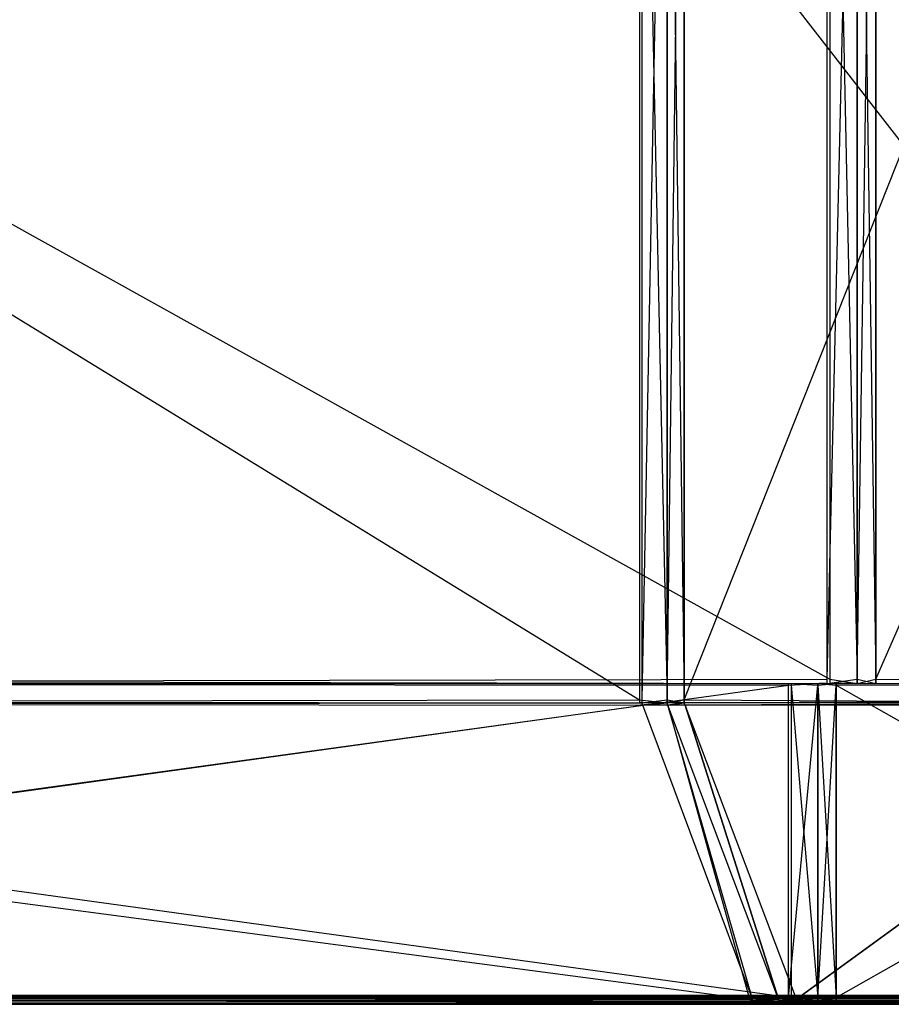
# Model space of a CAD drawing. Extents: x 0 to 0.418, y -0.27 to 0.
# Tile 44 of 83: x 0.311 to 0.371, y -0.27 to -0.202. Entities that reach past the tile are written whole.
import ezdxf

# ---------------------------------------------------------------- set-up
doc = ezdxf.new("R2010")
doc.units = 0
for name, color, linetype in [('L1_REGALELEMENT_0___REPLACEMTFO', 7, 'CONTINUOUS'), ('L4_KORPUS_1___REPLACEMTFOREMPTY', 7, 'CONTINUOUS'), ('L5_KORPUS_0___REPLACEMTFOREMPTY', 7, 'CONTINUOUS')]:
    doc.layers.add(name, color=color, linetype=linetype)

msp = doc.modelspace()

# ---------------------------------------------------------------- linework, layer by layer
at = {"layer": 'L1_REGALELEMENT_0___REPLACEMTFO', "color": 40}
for points, invisible_edges in [([(0.366735, -0.159814, 0.00825), (0.209, -0.247652, 0.00825), (0.209, -0.159814, 0.00825), (0.366735, -0.159814, 0.00825)], 13), ([(0.209, -0.247652, 0.00825), (0.366735, -0.159814, 0.00825), (0.366735, -0.247652, 0.00825), (0.209, -0.247652, 0.00825)], 14), ([(0.366933, -0.247652, 0.348212), (0.209, -0.159844, 0.348212), (0.209, -0.247652, 0.348212), (0.366933, -0.247652, 0.348212)], 13), ([(0.209, -0.159844, 0.348212), (0.366933, -0.247652, 0.348212), (0.366933, -0.159844, 0.348212), (0.209, -0.159844, 0.348212)], 14), ([(0.368791, -0.159814, 0.00825), (0.366735, -0.247652, 0.00825), (0.366735, -0.159814, 0.00825), (0.368791, -0.159814, 0.00825)], 13), ([(0.366735, -0.247652, 0.00825), (0.368791, -0.159814, 0.00825), (0.368791, -0.247652, 0.00825), (0.366735, -0.247652, 0.00825)], 14), ([(0.368791, -0.247652, 0.348212), (0.366933, -0.159844, 0.348212), (0.366933, -0.247652, 0.348212), (0.368791, -0.247652, 0.348212)], 13), ([(0.366933, -0.159844, 0.348212), (0.368791, -0.247652, 0.348212), (0.368791, -0.159844, 0.348212), (0.366933, -0.159844, 0.348212)], 14), ([(0.370068, -0.159814, 0.00825), (0.368791, -0.247652, 0.00825), (0.368791, -0.159814, 0.00825), (0.370068, -0.159814, 0.00825)], 13), ([(0.368791, -0.247652, 0.00825), (0.370068, -0.159814, 0.00825), (0.370068, -0.247652, 0.00825), (0.368791, -0.247652, 0.00825)], 14), ([(0.368791, -0.159844, 0.348212), (0.370068, -0.247652, 0.348212), (0.370068, -0.159843, 0.348212), (0.368791, -0.159844, 0.348212)], 14), ([(0.370068, -0.247652, 0.348212), (0.368791, -0.159844, 0.348212), (0.368791, -0.247652, 0.348212), (0.370068, -0.247652, 0.348212)], 13), ([(0.408447, -0.159814, 0.00825), (0.370068, -0.247652, 0.00825), (0.370068, -0.159814, 0.00825), (0.408447, -0.159814, 0.00825)], 13), ([(0.370068, -0.247652, 0.00825), (0.408447, -0.159814, 0.00825), (0.408447, -0.247652, 0.00825), (0.370068, -0.247652, 0.00825)], 14), ([(0.370068, -0.159843, 0.348212), (0.408447, -0.247652, 0.348212), (0.408447, -0.159814, 0.348212), (0.370068, -0.159843, 0.348212)], 14), ([(0.408447, -0.247652, 0.348212), (0.370068, -0.159843, 0.348212), (0.370068, -0.247652, 0.348212), (0.408447, -0.247652, 0.348212)], 13), ([(0.354061, -0.160122, 0.331455), (0.209, -0.249081, 0.331455), (0.209, -0.160122, 0.331455), (0.354061, -0.160122, 0.331455)], 13), ([(0.209, -0.249081, 0.331455), (0.354061, -0.160122, 0.331455), (0.354061, -0.249081, 0.331455), (0.209, -0.249081, 0.331455)], 14), ([(0.353879, -0.249081, 0.023384), (0.209, -0.160151, 0.023384), (0.209, -0.249081, 0.023384), (0.353879, -0.249081, 0.023384)], 13), ([(0.209, -0.160151, 0.023384), (0.353879, -0.249081, 0.023384), (0.353879, -0.160151, 0.023384), (0.209, -0.160151, 0.023384)], 14), ([(0.355767, -0.249081, 0.023384), (0.353879, -0.160151, 0.023384), (0.353879, -0.249081, 0.023384), (0.355767, -0.249081, 0.023384)], 13), ([(0.353879, -0.160151, 0.023384), (0.355767, -0.249081, 0.023384), (0.355767, -0.160151, 0.023384), (0.353879, -0.160151, 0.023384)], 14), ([(0.355767, -0.160122, 0.331455), (0.354061, -0.249081, 0.331455), (0.354061, -0.160122, 0.331455), (0.355767, -0.160122, 0.331455)], 13), ([(0.354061, -0.249081, 0.331455), (0.355767, -0.160122, 0.331455), (0.355767, -0.249081, 0.331455), (0.354061, -0.249081, 0.331455)], 14), ([(0.356941, -0.160123, 0.331455), (0.355767, -0.249081, 0.331455), (0.355767, -0.160122, 0.331455), (0.356941, -0.160123, 0.331455)], 13), ([(0.355767, -0.249081, 0.331455), (0.356941, -0.160123, 0.331455), (0.356941, -0.249081, 0.331455), (0.355767, -0.249081, 0.331455)], 14), ([(0.356941, -0.249081, 0.023384), (0.355767, -0.160151, 0.023384), (0.355767, -0.249081, 0.023384), (0.356941, -0.249081, 0.023384)], 13), ([(0.355767, -0.160151, 0.023384), (0.356941, -0.249081, 0.023384), (0.356941, -0.160151, 0.023384), (0.355767, -0.160151, 0.023384)], 14), ([(0.392191, -0.160151, 0.331455), (0.356941, -0.249081, 0.331455), (0.356941, -0.160123, 0.331455), (0.392191, -0.160151, 0.331455)], 13), ([(0.356941, -0.249081, 0.331455), (0.392191, -0.160151, 0.331455), (0.392191, -0.249081, 0.331455), (0.356941, -0.249081, 0.331455)], 14), ([(0.392191, -0.249081, 0.023384), (0.356941, -0.160151, 0.023384), (0.356941, -0.249081, 0.023384), (0.392191, -0.249081, 0.023384)], 13), ([(0.356941, -0.160151, 0.023384), (0.392191, -0.249081, 0.023384), (0.392191, -0.160151, 0.023384), (0.356941, -0.160151, 0.023384)], 14), ([(0.366933, -0.247953, 0.348212), (0.209, -0.247652, 0.348212), (0.209, -0.247953, 0.348212), (0.366933, -0.247953, 0.348212)], 13), ([(0.209, -0.247652, 0.348212), (0.366933, -0.247953, 0.348212), (0.366933, -0.247652, 0.348212), (0.209, -0.247652, 0.348212)], 14), ([(0.366735, -0.247652, 0.00825), (0.209, -0.247953, 0.00825), (0.209, -0.247652, 0.00825), (0.366735, -0.247652, 0.00825)], 13), ([(0.209, -0.247953, 0.00825), (0.366735, -0.247652, 0.00825), (0.366735, -0.247953, 0.00825), (0.209, -0.247953, 0.00825)], 14), ([(0.368791, -0.247652, 0.00825), (0.366735, -0.247953, 0.00825), (0.366735, -0.247652, 0.00825), (0.368791, -0.247652, 0.00825)], 13), ([(0.366735, -0.247953, 0.00825), (0.368791, -0.247652, 0.00825), (0.368791, -0.247953, 0.00825), (0.366735, -0.247953, 0.00825)], 14), ([(0.368791, -0.247953, 0.348212), (0.366933, -0.247652, 0.348212), (0.366933, -0.247953, 0.348212), (0.368791, -0.247953, 0.348212)], 13), ([(0.366933, -0.247652, 0.348212), (0.368791, -0.247953, 0.348212), (0.368791, -0.247652, 0.348212), (0.366933, -0.247652, 0.348212)], 14), ([(0.370068, -0.247953, 0.348212), (0.368791, -0.247652, 0.348212), (0.368791, -0.247953, 0.348212), (0.370068, -0.247953, 0.348212)], 13), ([(0.368791, -0.247652, 0.348212), (0.370068, -0.247953, 0.348212), (0.370068, -0.247652, 0.348212), (0.368791, -0.247652, 0.348212)], 14), ([(0.370068, -0.247652, 0.00825), (0.368791, -0.247953, 0.00825), (0.368791, -0.247652, 0.00825), (0.370068, -0.247652, 0.00825)], 13), ([(0.368791, -0.247953, 0.00825), (0.370068, -0.247652, 0.00825), (0.370068, -0.247953, 0.00825), (0.368791, -0.247953, 0.00825)], 14), ([(0.408447, -0.247652, 0.00825), (0.370068, -0.247953, 0.00825), (0.370068, -0.247652, 0.00825), (0.408447, -0.247652, 0.00825)], 13), ([(0.370068, -0.247953, 0.00825), (0.408447, -0.247652, 0.00825), (0.408447, -0.247953, 0.00825), (0.370068, -0.247953, 0.00825)], 14), ([(0.408447, -0.247953, 0.348212), (0.370068, -0.247652, 0.348212), (0.370068, -0.247953, 0.348212), (0.408447, -0.247953, 0.348212)], 13), ([(0.370068, -0.247652, 0.348212), (0.408447, -0.247953, 0.348212), (0.408447, -0.247652, 0.348212), (0.370068, -0.247652, 0.348212)], 14), ([(0.364276, -0.24806, 0.344859), (0.209, -0.247953, 0.344859), (0.209, -0.24806, 0.344859), (0.364276, -0.24806, 0.344859)], 13), ([(0.209, -0.247953, 0.344859), (0.364276, -0.24806, 0.344859), (0.364276, -0.247953, 0.344859), (0.209, -0.247953, 0.344859)], 14), ([(0.366822, -0.247953, 0.348071), (0.209, -0.247953, 0.34496), (0.364356, -0.247953, 0.34496), (0.366822, -0.247953, 0.348071)], 13), ([(0.209, -0.247953, 0.34496), (0.366822, -0.247953, 0.348071), (0.209, -0.247953, 0.348071), (0.209, -0.247953, 0.34496)], 14), ([(0.366933, -0.247953, 0.348212), (0.209, -0.247953, 0.348071), (0.366822, -0.247953, 0.348071), (0.366933, -0.247953, 0.348212)], 13), ([(0.209, -0.247953, 0.348071), (0.366933, -0.247953, 0.348212), (0.209, -0.247953, 0.348212), (0.209, -0.247953, 0.348071)], 14), ([(0.364356, -0.247953, 0.34496), (0.209, -0.247953, 0.344859), (0.364276, -0.247953, 0.344859), (0.364356, -0.247953, 0.34496)], 13), ([(0.209, -0.247953, 0.344859), (0.364356, -0.247953, 0.34496), (0.209, -0.247953, 0.34496), (0.209, -0.247953, 0.344859)], 14), ([(0.364081, -0.247953, 0.011738), (0.209, -0.24806, 0.011738), (0.209, -0.247953, 0.011738), (0.364081, -0.247953, 0.011738)], 13), ([(0.209, -0.24806, 0.011738), (0.364081, -0.247953, 0.011738), (0.364081, -0.24806, 0.011738), (0.209, -0.24806, 0.011738)], 14), ([(0.364161, -0.247953, 0.011633), (0.209, -0.247953, 0.008396), (0.366624, -0.247953, 0.008396), (0.364161, -0.247953, 0.011633)], 13), ([(0.209, -0.247953, 0.008396), (0.364161, -0.247953, 0.011633), (0.209, -0.247953, 0.011633), (0.209, -0.247953, 0.008396)], 14), ([(0.366624, -0.247953, 0.008396), (0.209, -0.247953, 0.00825), (0.366735, -0.247953, 0.00825), (0.366624, -0.247953, 0.008396)], 13), ([(0.209, -0.247953, 0.00825), (0.366624, -0.247953, 0.008396), (0.209, -0.247953, 0.008396), (0.209, -0.247953, 0.00825)], 14), ([(0.364081, -0.247953, 0.011738), (0.209, -0.247953, 0.011633), (0.364161, -0.247953, 0.011633), (0.364081, -0.247953, 0.011738)], 13), ([(0.209, -0.247953, 0.011633), (0.364081, -0.247953, 0.011738), (0.209, -0.247953, 0.011738), (0.209, -0.247953, 0.011633)], 14), ([(0.364276, -0.269468, 0.344859), (0.209, -0.24806, 0.344859), (0.209, -0.269468, 0.344859), (0.364276, -0.269468, 0.344859)], 13), ([(0.209, -0.24806, 0.344859), (0.364276, -0.269468, 0.344859), (0.364276, -0.24806, 0.344859), (0.209, -0.24806, 0.344859)], 14), ([(0.364081, -0.24806, 0.011738), (0.209, -0.269468, 0.011738), (0.209, -0.24806, 0.011738), (0.364081, -0.24806, 0.011738)], 13), ([(0.209, -0.269468, 0.011738), (0.364081, -0.24806, 0.011738), (0.364081, -0.269468, 0.011738), (0.209, -0.269468, 0.011738)], 14), ([(0.364161, -0.247953, 0.011633), (0.366102, -0.247953, 0.011738), (0.364081, -0.247953, 0.011738), (0.364161, -0.247953, 0.011633)], 14), ([(0.366102, -0.247953, 0.011738), (0.364081, -0.24806, 0.011738), (0.364081, -0.247953, 0.011738), (0.366102, -0.247953, 0.011738)], 13), ([(0.364081, -0.24806, 0.011738), (0.366102, -0.247953, 0.011738), (0.366102, -0.24806, 0.011738), (0.364081, -0.24806, 0.011738)], 14), ([(0.366102, -0.24806, 0.011738), (0.364081, -0.269468, 0.011738), (0.364081, -0.24806, 0.011738), (0.366102, -0.24806, 0.011738)], 13), ([(0.364081, -0.269468, 0.011738), (0.366102, -0.24806, 0.011738), (0.366102, -0.269468, 0.011738), (0.364081, -0.269468, 0.011738)], 14), ([(0.366102, -0.247953, 0.011738), (0.364161, -0.247953, 0.011633), (0.366183, -0.247953, 0.011633), (0.366102, -0.247953, 0.011738)], 13), ([(0.366624, -0.247953, 0.008396), (0.366183, -0.247953, 0.011633), (0.364161, -0.247953, 0.011633), (0.366624, -0.247953, 0.008396)], 14), ([(0.366183, -0.247953, 0.34496), (0.364276, -0.247953, 0.344859), (0.366102, -0.247953, 0.344859), (0.366183, -0.247953, 0.34496)], 13), ([(0.364276, -0.247953, 0.344859), (0.366183, -0.247953, 0.34496), (0.364356, -0.247953, 0.34496), (0.364276, -0.247953, 0.344859)], 14), ([(0.366102, -0.24806, 0.344859), (0.364276, -0.247953, 0.344859), (0.364276, -0.24806, 0.344859), (0.366102, -0.24806, 0.344859)], 13), ([(0.364276, -0.247953, 0.344859), (0.366102, -0.24806, 0.344859), (0.366102, -0.247953, 0.344859), (0.364276, -0.247953, 0.344859)], 14), ([(0.366102, -0.269468, 0.344859), (0.364276, -0.24806, 0.344859), (0.364276, -0.269468, 0.344859), (0.366102, -0.269468, 0.344859)], 13), ([(0.364276, -0.24806, 0.344859), (0.366102, -0.269468, 0.344859), (0.366102, -0.24806, 0.344859), (0.364276, -0.24806, 0.344859)], 14), ([(0.368678, -0.247953, 0.348071), (0.364356, -0.247953, 0.34496), (0.366183, -0.247953, 0.34496), (0.368678, -0.247953, 0.348071)], 13), ([(0.364356, -0.247953, 0.34496), (0.368678, -0.247953, 0.348071), (0.366822, -0.247953, 0.348071), (0.364356, -0.247953, 0.34496)], 14), ([(0.367439, -0.247953, 0.34496), (0.366102, -0.247953, 0.344859), (0.367358, -0.247953, 0.344859), (0.367439, -0.247953, 0.34496)], 13), ([(0.366102, -0.247953, 0.344859), (0.367439, -0.247953, 0.34496), (0.366183, -0.247953, 0.34496), (0.366102, -0.247953, 0.344859)], 14), ([(0.367358, -0.24806, 0.344859), (0.366102, -0.247953, 0.344859), (0.366102, -0.24806, 0.344859), (0.367358, -0.24806, 0.344859)], 13), ([(0.366102, -0.247953, 0.344859), (0.367358, -0.24806, 0.344859), (0.367358, -0.247953, 0.344859), (0.366102, -0.247953, 0.344859)], 14), ([(0.366183, -0.247953, 0.011633), (0.367358, -0.247953, 0.011738), (0.366102, -0.247953, 0.011738), (0.366183, -0.247953, 0.011633)], 14), ([(0.367358, -0.247953, 0.011738), (0.366102, -0.24806, 0.011738), (0.366102, -0.247953, 0.011738), (0.367358, -0.247953, 0.011738)], 13), ([(0.366102, -0.24806, 0.011738), (0.367358, -0.247953, 0.011738), (0.367358, -0.24806, 0.011738), (0.366102, -0.24806, 0.011738)], 14), ([(0.367358, -0.269468, 0.344859), (0.366102, -0.24806, 0.344859), (0.366102, -0.269468, 0.344859), (0.367358, -0.269468, 0.344859)], 13), ([(0.366102, -0.24806, 0.344859), (0.367358, -0.269468, 0.344859), (0.367358, -0.24806, 0.344859), (0.366102, -0.24806, 0.344859)], 14), ([(0.367358, -0.24806, 0.011738), (0.366102, -0.269468, 0.011738), (0.366102, -0.24806, 0.011738), (0.367358, -0.24806, 0.011738)], 13), ([(0.366102, -0.269468, 0.011738), (0.367358, -0.24806, 0.011738), (0.367358, -0.269468, 0.011738), (0.366102, -0.269468, 0.011738)], 14), ([(0.369955, -0.247953, 0.348071), (0.366183, -0.247953, 0.34496), (0.367439, -0.247953, 0.34496), (0.369955, -0.247953, 0.348071)], 13), ([(0.366183, -0.247953, 0.34496), (0.369955, -0.247953, 0.348071), (0.368678, -0.247953, 0.348071), (0.366183, -0.247953, 0.34496)], 14), ([(0.366183, -0.247953, 0.011633), (0.366624, -0.247953, 0.008396), (0.368678, -0.247953, 0.008396), (0.366183, -0.247953, 0.011633)], 13), ([(0.367358, -0.247953, 0.011738), (0.366183, -0.247953, 0.011633), (0.367439, -0.247953, 0.011633), (0.367358, -0.247953, 0.011738)], 13), ([(0.368678, -0.247953, 0.008396), (0.367439, -0.247953, 0.011633), (0.366183, -0.247953, 0.011633), (0.368678, -0.247953, 0.008396)], 14), ([(0.366735, -0.247953, 0.00825), (0.368678, -0.247953, 0.008396), (0.366624, -0.247953, 0.008396), (0.366735, -0.247953, 0.00825)], 14), ([(0.368678, -0.247953, 0.008396), (0.366735, -0.247953, 0.00825), (0.368791, -0.247953, 0.00825), (0.368678, -0.247953, 0.008396)], 13), ([(0.368791, -0.247953, 0.348212), (0.366822, -0.247953, 0.348071), (0.368678, -0.247953, 0.348071), (0.368791, -0.247953, 0.348212)], 13), ([(0.366822, -0.247953, 0.348071), (0.368791, -0.247953, 0.348212), (0.366933, -0.247953, 0.348212), (0.366822, -0.247953, 0.348071)], 14), ([(0.405091, -0.247953, 0.011738), (0.367358, -0.24806, 0.011738), (0.367358, -0.247953, 0.011738), (0.405091, -0.247953, 0.011738)], 13), ([(0.367358, -0.24806, 0.011738), (0.405091, -0.247953, 0.011738), (0.405091, -0.24806, 0.011738), (0.367358, -0.24806, 0.011738)], 14), ([(0.367439, -0.247953, 0.011633), (0.405091, -0.247953, 0.011738), (0.367358, -0.247953, 0.011738), (0.367439, -0.247953, 0.011633)], 14), ([(0.405091, -0.24806, 0.344859), (0.367358, -0.247953, 0.344859), (0.367358, -0.24806, 0.344859), (0.405091, -0.24806, 0.344859)], 13), ([(0.367358, -0.247953, 0.344859), (0.405091, -0.24806, 0.344859), (0.405091, -0.247953, 0.344859), (0.367358, -0.247953, 0.344859)], 14), ([(0.405192, -0.247953, 0.34496), (0.367358, -0.247953, 0.344859), (0.405091, -0.247953, 0.344859), (0.405192, -0.247953, 0.34496)], 13), ([(0.367358, -0.247953, 0.344859), (0.405192, -0.247953, 0.34496), (0.367439, -0.247953, 0.34496), (0.367358, -0.247953, 0.344859)], 14), ([(0.405091, -0.24806, 0.011738), (0.367358, -0.269468, 0.011738), (0.367358, -0.24806, 0.011738), (0.405091, -0.24806, 0.011738)], 13), ([(0.367358, -0.269468, 0.011738), (0.405091, -0.24806, 0.011738), (0.405091, -0.269468, 0.011738), (0.367358, -0.269468, 0.011738)], 14), ([(0.405091, -0.269468, 0.344859), (0.367358, -0.24806, 0.344859), (0.367358, -0.269468, 0.344859), (0.405091, -0.269468, 0.344859)], 13), ([(0.367358, -0.24806, 0.344859), (0.405091, -0.269468, 0.344859), (0.405091, -0.24806, 0.344859), (0.367358, -0.24806, 0.344859)], 14), ([(0.369955, -0.247953, 0.008396), (0.405192, -0.247953, 0.011633), (0.367439, -0.247953, 0.011633), (0.369955, -0.247953, 0.008396)], 14), ([(0.405091, -0.247953, 0.011738), (0.367439, -0.247953, 0.011633), (0.405192, -0.247953, 0.011633), (0.405091, -0.247953, 0.011738)], 13), ([(0.367439, -0.247953, 0.011633), (0.368678, -0.247953, 0.008396), (0.369955, -0.247953, 0.008396), (0.367439, -0.247953, 0.011633)], 13), ([(0.408306, -0.247953, 0.348071), (0.367439, -0.247953, 0.34496), (0.405192, -0.247953, 0.34496), (0.408306, -0.247953, 0.348071)], 13), ([(0.367439, -0.247953, 0.34496), (0.408306, -0.247953, 0.348071), (0.369955, -0.247953, 0.348071), (0.367439, -0.247953, 0.34496)], 14), ([(0.370068, -0.247953, 0.348212), (0.368678, -0.247953, 0.348071), (0.369955, -0.247953, 0.348071), (0.370068, -0.247953, 0.348212)], 13), ([(0.368678, -0.247953, 0.348071), (0.370068, -0.247953, 0.348212), (0.368791, -0.247953, 0.348212), (0.368678, -0.247953, 0.348071)], 14), ([(0.368791, -0.247953, 0.00825), (0.369955, -0.247953, 0.008396), (0.368678, -0.247953, 0.008396), (0.368791, -0.247953, 0.00825)], 14), ([(0.369955, -0.247953, 0.008396), (0.368791, -0.247953, 0.00825), (0.370068, -0.247953, 0.00825), (0.369955, -0.247953, 0.008396)], 13), ([(0.405192, -0.247953, 0.011633), (0.369955, -0.247953, 0.008396), (0.408306, -0.247953, 0.008396), (0.405192, -0.247953, 0.011633)], 13), ([(0.370068, -0.247953, 0.00825), (0.408306, -0.247953, 0.008396), (0.369955, -0.247953, 0.008396), (0.370068, -0.247953, 0.00825)], 14), ([(0.408447, -0.247953, 0.348212), (0.369955, -0.247953, 0.348071), (0.408306, -0.247953, 0.348071), (0.408447, -0.247953, 0.348212)], 13), ([(0.369955, -0.247953, 0.348071), (0.408447, -0.247953, 0.348212), (0.370068, -0.247953, 0.348212), (0.369955, -0.247953, 0.348071)], 14), ([(0.408306, -0.247953, 0.008396), (0.370068, -0.247953, 0.00825), (0.408447, -0.247953, 0.00825), (0.408306, -0.247953, 0.008396)], 13), ([(0.354061, -0.249081, 0.331455), (0.209, -0.249284, 0.331455), (0.209, -0.249081, 0.331455), (0.354061, -0.249081, 0.331455)], 13), ([(0.209, -0.249284, 0.331455), (0.354061, -0.249081, 0.331455), (0.354061, -0.249284, 0.331455), (0.209, -0.249284, 0.331455)], 14), ([(0.353879, -0.249284, 0.023384), (0.209, -0.249081, 0.023384), (0.209, -0.249284, 0.023384), (0.353879, -0.249284, 0.023384)], 13), ([(0.209, -0.249081, 0.023384), (0.353879, -0.249284, 0.023384), (0.353879, -0.249081, 0.023384), (0.209, -0.249081, 0.023384)], 14), ([(0.354061, -0.249284, 0.331455), (0.209, -0.249438, 0.331531), (0.209, -0.249284, 0.331455), (0.354061, -0.249284, 0.331455)], 13), ([(0.209, -0.249438, 0.331531), (0.354061, -0.249284, 0.331455), (0.354119, -0.249438, 0.331531), (0.209, -0.249438, 0.331531)], 14), ([(0.353937, -0.249438, 0.023321), (0.209, -0.249284, 0.023384), (0.209, -0.249438, 0.023321), (0.353937, -0.249438, 0.023321)], 13), ([(0.209, -0.249284, 0.023384), (0.353937, -0.249438, 0.023321), (0.353879, -0.249284, 0.023384), (0.209, -0.249284, 0.023384)], 14), ([(0.354119, -0.249438, 0.331531), (0.209, -0.269584, 0.341476), (0.209, -0.249438, 0.331531), (0.354119, -0.249438, 0.331531)], 13), ([(0.209, -0.269584, 0.341476), (0.354119, -0.249438, 0.331531), (0.361616, -0.269584, 0.341476), (0.209, -0.269584, 0.341476)], 14), ([(0.361424, -0.269584, 0.014977), (0.209, -0.249438, 0.023321), (0.209, -0.269584, 0.014977), (0.361424, -0.269584, 0.014977)], 13), ([(0.209, -0.249438, 0.023321), (0.361424, -0.269584, 0.014977), (0.353937, -0.249438, 0.023321), (0.209, -0.249438, 0.023321)], 14), ([(0.355767, -0.249284, 0.023384), (0.353879, -0.249081, 0.023384), (0.353879, -0.249284, 0.023384), (0.355767, -0.249284, 0.023384)], 13), ([(0.353879, -0.249081, 0.023384), (0.355767, -0.249284, 0.023384), (0.355767, -0.249081, 0.023384), (0.353879, -0.249081, 0.023384)], 14), ([(0.353937, -0.249438, 0.023321), (0.355767, -0.249284, 0.023384), (0.353879, -0.249284, 0.023384), (0.353937, -0.249438, 0.023321)], 13), ([(0.355767, -0.249284, 0.023384), (0.353937, -0.249438, 0.023321), (0.355825, -0.249438, 0.023321), (0.355767, -0.249284, 0.023384)], 14), ([(0.361424, -0.269584, 0.014977), (0.355825, -0.249438, 0.023321), (0.353937, -0.249438, 0.023321), (0.361424, -0.269584, 0.014977)], 13), ([(0.355767, -0.249081, 0.331455), (0.354061, -0.249284, 0.331455), (0.354061, -0.249081, 0.331455), (0.355767, -0.249081, 0.331455)], 13), ([(0.354061, -0.249284, 0.331455), (0.355767, -0.249081, 0.331455), (0.355767, -0.249284, 0.331455), (0.354061, -0.249284, 0.331455)], 14), ([(0.355767, -0.249284, 0.331455), (0.354119, -0.249438, 0.331531), (0.354061, -0.249284, 0.331455), (0.355767, -0.249284, 0.331455)], 13), ([(0.354119, -0.249438, 0.331531), (0.355767, -0.249284, 0.331455), (0.355825, -0.249438, 0.331531), (0.354119, -0.249438, 0.331531)], 14), ([(0.355825, -0.249438, 0.331531), (0.361616, -0.269584, 0.341476), (0.354119, -0.249438, 0.331531), (0.355825, -0.249438, 0.331531)], 13), ([(0.356941, -0.249081, 0.331455), (0.355767, -0.249284, 0.331455), (0.355767, -0.249081, 0.331455), (0.356941, -0.249081, 0.331455)], 13), ([(0.355767, -0.249284, 0.331455), (0.356941, -0.249081, 0.331455), (0.356941, -0.249284, 0.331455), (0.355767, -0.249284, 0.331455)], 14), ([(0.356941, -0.249284, 0.023384), (0.355767, -0.249081, 0.023384), (0.355767, -0.249284, 0.023384), (0.356941, -0.249284, 0.023384)], 13), ([(0.355767, -0.249081, 0.023384), (0.356941, -0.249284, 0.023384), (0.356941, -0.249081, 0.023384), (0.355767, -0.249081, 0.023384)], 14), ([(0.356941, -0.249284, 0.331455), (0.355825, -0.249438, 0.331531), (0.355767, -0.249284, 0.331455), (0.356941, -0.249284, 0.331455)], 13), ([(0.355825, -0.249438, 0.023321), (0.356941, -0.249284, 0.023384), (0.355767, -0.249284, 0.023384), (0.355825, -0.249438, 0.023321)], 13), ([(0.355825, -0.249438, 0.331531), (0.356941, -0.249284, 0.331455), (0.356999, -0.249438, 0.331531), (0.355825, -0.249438, 0.331531)], 14), ([(0.356941, -0.249284, 0.023384), (0.355825, -0.249438, 0.023321), (0.356999, -0.249438, 0.023321), (0.356941, -0.249284, 0.023384)], 14), ([(0.356999, -0.249438, 0.331531), (0.363411, -0.269584, 0.341476), (0.355825, -0.249438, 0.331531), (0.356999, -0.249438, 0.331531)], 13), ([(0.355825, -0.249438, 0.023321), (0.361424, -0.269584, 0.014977), (0.363411, -0.269584, 0.014977), (0.355825, -0.249438, 0.023321)], 14), ([(0.361616, -0.269584, 0.341476), (0.355825, -0.249438, 0.331531), (0.363411, -0.269584, 0.341476), (0.361616, -0.269584, 0.341476)], 14), ([(0.363411, -0.269584, 0.014977), (0.356999, -0.249438, 0.023321), (0.355825, -0.249438, 0.023321), (0.363411, -0.269584, 0.014977)], 13), ([(0.392191, -0.249284, 0.023384), (0.356941, -0.249081, 0.023384), (0.356941, -0.249284, 0.023384), (0.392191, -0.249284, 0.023384)], 13), ([(0.356941, -0.249081, 0.023384), (0.392191, -0.249284, 0.023384), (0.392191, -0.249081, 0.023384), (0.356941, -0.249081, 0.023384)], 14), ([(0.392191, -0.249081, 0.331455), (0.356941, -0.249284, 0.331455), (0.356941, -0.249081, 0.331455), (0.392191, -0.249081, 0.331455)], 13), ([(0.356941, -0.249284, 0.331455), (0.392191, -0.249081, 0.331455), (0.392191, -0.249284, 0.331455), (0.356941, -0.249284, 0.331455)], 14), ([(0.356999, -0.249438, 0.023321), (0.392191, -0.249284, 0.023384), (0.356941, -0.249284, 0.023384), (0.356999, -0.249438, 0.023321)], 13), ([(0.392191, -0.249284, 0.331455), (0.356999, -0.249438, 0.331531), (0.356941, -0.249284, 0.331455), (0.392191, -0.249284, 0.331455)], 13), ([(0.392191, -0.249284, 0.023384), (0.356999, -0.249438, 0.023321), (0.392264, -0.249438, 0.023321), (0.392191, -0.249284, 0.023384)], 14), ([(0.356999, -0.249438, 0.331531), (0.392191, -0.249284, 0.331455), (0.392264, -0.249438, 0.331531), (0.356999, -0.249438, 0.331531)], 14), ([(0.363411, -0.269584, 0.341476), (0.356999, -0.249438, 0.331531), (0.364645, -0.269584, 0.341476), (0.363411, -0.269584, 0.341476)], 14), ([(0.364645, -0.269584, 0.014977), (0.392264, -0.249438, 0.023321), (0.356999, -0.249438, 0.023321), (0.364645, -0.269584, 0.014977)], 13), ([(0.356999, -0.249438, 0.023321), (0.363411, -0.269584, 0.014977), (0.364645, -0.269584, 0.014977), (0.356999, -0.249438, 0.023321)], 14), ([(0.392264, -0.249438, 0.331531), (0.364645, -0.269584, 0.341476), (0.356999, -0.249438, 0.331531), (0.392264, -0.249438, 0.331531)], 13), ([(0.392264, -0.249438, 0.023321), (0.364645, -0.269584, 0.014977), (0.401732, -0.269584, 0.014977), (0.392264, -0.249438, 0.023321)], 14), ([(0.364645, -0.269584, 0.341476), (0.392264, -0.249438, 0.331531), (0.401732, -0.269584, 0.341476), (0.364645, -0.269584, 0.341476)], 14), ([(0.364276, -0.269692, 0.344859), (0.209, -0.269468, 0.344859), (0.209, -0.269692, 0.344859), (0.364276, -0.269692, 0.344859)], 13), ([(0.209, -0.269468, 0.344859), (0.364276, -0.269692, 0.344859), (0.364276, -0.269468, 0.344859), (0.209, -0.269468, 0.344859)], 14), ([(0.364081, -0.269468, 0.011738), (0.209, -0.269692, 0.011738), (0.209, -0.269468, 0.011738), (0.364081, -0.269468, 0.011738)], 13), ([(0.209, -0.269692, 0.011738), (0.364081, -0.269468, 0.011738), (0.364081, -0.269692, 0.011738), (0.209, -0.269692, 0.011738)], 14), ([(0.361616, -0.269584, 0.341476), (0.209, -0.269692, 0.341529), (0.209, -0.269584, 0.341476), (0.361616, -0.269584, 0.341476)], 13), ([(0.209, -0.269692, 0.341529), (0.361616, -0.269584, 0.341476), (0.361656, -0.269692, 0.341529), (0.209, -0.269692, 0.341529)], 14), ([(0.361464, -0.269692, 0.014932), (0.209, -0.269584, 0.014977), (0.209, -0.269692, 0.014932), (0.361464, -0.269692, 0.014932)], 13), ([(0.209, -0.269584, 0.014977), (0.361464, -0.269692, 0.014932), (0.361424, -0.269584, 0.014977), (0.209, -0.269584, 0.014977)], 14), ([(0.361464, -0.269692, 0.014932), (0.209, -0.269692, 0.014811), (0.361564, -0.269692, 0.014811), (0.361464, -0.269692, 0.014932)], 13), ([(0.209, -0.269692, 0.014811), (0.361464, -0.269692, 0.014932), (0.209, -0.269692, 0.014932), (0.209, -0.269692, 0.014811)], 14), ([(0.361564, -0.269692, 0.014811), (0.209, -0.269692, 0.011945), (0.363911, -0.269692, 0.011945), (0.361564, -0.269692, 0.014811)], 13), ([(0.209, -0.269692, 0.011945), (0.361564, -0.269692, 0.014811), (0.209, -0.269692, 0.014811), (0.209, -0.269692, 0.011945)], 14), ([(0.363911, -0.269692, 0.011945), (0.209, -0.269692, 0.011738), (0.364081, -0.269692, 0.011738), (0.363911, -0.269692, 0.011945)], 13), ([(0.209, -0.269692, 0.011738), (0.363911, -0.269692, 0.011945), (0.209, -0.269692, 0.011945), (0.209, -0.269692, 0.011738)], 14), ([(0.361755, -0.269692, 0.341656), (0.209, -0.269692, 0.341529), (0.361656, -0.269692, 0.341529), (0.361755, -0.269692, 0.341656)], 13), ([(0.209, -0.269692, 0.341529), (0.361755, -0.269692, 0.341656), (0.209, -0.269692, 0.341656), (0.209, -0.269692, 0.341529)], 14), ([(0.364106, -0.269692, 0.344643), (0.209, -0.269692, 0.341656), (0.361755, -0.269692, 0.341656), (0.364106, -0.269692, 0.344643)], 13), ([(0.209, -0.269692, 0.341656), (0.364106, -0.269692, 0.344643), (0.209, -0.269692, 0.344643), (0.209, -0.269692, 0.341656)], 14), ([(0.364276, -0.269692, 0.344859), (0.209, -0.269692, 0.344643), (0.364106, -0.269692, 0.344643), (0.364276, -0.269692, 0.344859)], 13), ([(0.209, -0.269692, 0.344643), (0.364276, -0.269692, 0.344859), (0.209, -0.269692, 0.344859), (0.209, -0.269692, 0.344643)], 14), ([(0.361464, -0.269692, 0.014932), (0.363411, -0.269584, 0.014977), (0.361424, -0.269584, 0.014977), (0.361464, -0.269692, 0.014932)], 13), ([(0.363411, -0.269584, 0.014977), (0.361464, -0.269692, 0.014932), (0.363451, -0.269692, 0.014932), (0.363411, -0.269584, 0.014977)], 14), ([(0.361564, -0.269692, 0.014811), (0.363451, -0.269692, 0.014932), (0.361464, -0.269692, 0.014932), (0.361564, -0.269692, 0.014811)], 14), ([(0.363911, -0.269692, 0.011945), (0.363552, -0.269692, 0.014811), (0.361564, -0.269692, 0.014811), (0.363911, -0.269692, 0.011945)], 14), ([(0.363451, -0.269692, 0.014932), (0.361564, -0.269692, 0.014811), (0.363552, -0.269692, 0.014811), (0.363451, -0.269692, 0.014932)], 13), ([(0.363411, -0.269584, 0.341476), (0.361656, -0.269692, 0.341529), (0.361616, -0.269584, 0.341476), (0.363411, -0.269584, 0.341476)], 13), ([(0.361656, -0.269692, 0.341529), (0.363411, -0.269584, 0.341476), (0.363451, -0.269692, 0.341529), (0.361656, -0.269692, 0.341529)], 14), ([(0.363552, -0.269692, 0.341656), (0.361656, -0.269692, 0.341529), (0.363451, -0.269692, 0.341529), (0.363552, -0.269692, 0.341656)], 13), ([(0.361656, -0.269692, 0.341529), (0.363552, -0.269692, 0.341656), (0.361755, -0.269692, 0.341656), (0.361656, -0.269692, 0.341529)], 14), ([(0.36593, -0.269692, 0.344643), (0.361755, -0.269692, 0.341656), (0.363552, -0.269692, 0.341656), (0.36593, -0.269692, 0.344643)], 13), ([(0.361755, -0.269692, 0.341656), (0.36593, -0.269692, 0.344643), (0.364106, -0.269692, 0.344643), (0.361755, -0.269692, 0.341656)], 14), ([(0.364645, -0.269584, 0.341476), (0.363451, -0.269692, 0.341529), (0.363411, -0.269584, 0.341476), (0.364645, -0.269584, 0.341476)], 13), ([(0.363451, -0.269692, 0.014932), (0.364645, -0.269584, 0.014977), (0.363411, -0.269584, 0.014977), (0.363451, -0.269692, 0.014932)], 13), ([(0.363451, -0.269692, 0.341529), (0.364645, -0.269584, 0.341476), (0.364686, -0.269692, 0.341529), (0.363451, -0.269692, 0.341529)], 14), ([(0.364645, -0.269584, 0.014977), (0.363451, -0.269692, 0.014932), (0.364686, -0.269692, 0.014932), (0.364645, -0.269584, 0.014977)], 14), ([(0.363552, -0.269692, 0.014811), (0.364686, -0.269692, 0.014932), (0.363451, -0.269692, 0.014932), (0.363552, -0.269692, 0.014811)], 14), ([(0.364787, -0.269692, 0.341656), (0.363451, -0.269692, 0.341529), (0.364686, -0.269692, 0.341529), (0.364787, -0.269692, 0.341656)], 13), ([(0.363451, -0.269692, 0.341529), (0.364787, -0.269692, 0.341656), (0.363552, -0.269692, 0.341656), (0.363451, -0.269692, 0.341529)], 14), ([(0.36593, -0.269692, 0.011945), (0.364787, -0.269692, 0.014811), (0.363552, -0.269692, 0.014811), (0.36593, -0.269692, 0.011945)], 14), ([(0.364686, -0.269692, 0.014932), (0.363552, -0.269692, 0.014811), (0.364787, -0.269692, 0.014811), (0.364686, -0.269692, 0.014932)], 13), ([(0.363552, -0.269692, 0.014811), (0.363911, -0.269692, 0.011945), (0.36593, -0.269692, 0.011945), (0.363552, -0.269692, 0.014811)], 13), ([(0.367184, -0.269692, 0.344643), (0.363552, -0.269692, 0.341656), (0.364787, -0.269692, 0.341656), (0.367184, -0.269692, 0.344643)], 13), ([(0.363552, -0.269692, 0.341656), (0.367184, -0.269692, 0.344643), (0.36593, -0.269692, 0.344643), (0.363552, -0.269692, 0.341656)], 14), ([(0.364081, -0.269692, 0.011738), (0.36593, -0.269692, 0.011945), (0.363911, -0.269692, 0.011945), (0.364081, -0.269692, 0.011738)], 14), ([(0.366102, -0.269468, 0.011738), (0.364081, -0.269692, 0.011738), (0.364081, -0.269468, 0.011738), (0.366102, -0.269468, 0.011738)], 13), ([(0.364081, -0.269692, 0.011738), (0.366102, -0.269468, 0.011738), (0.366102, -0.269692, 0.011738), (0.364081, -0.269692, 0.011738)], 14), ([(0.36593, -0.269692, 0.011945), (0.364081, -0.269692, 0.011738), (0.366102, -0.269692, 0.011738), (0.36593, -0.269692, 0.011945)], 13), ([(0.366102, -0.269692, 0.344859), (0.364106, -0.269692, 0.344643), (0.36593, -0.269692, 0.344643), (0.366102, -0.269692, 0.344859)], 13), ([(0.364106, -0.269692, 0.344643), (0.366102, -0.269692, 0.344859), (0.364276, -0.269692, 0.344859), (0.364106, -0.269692, 0.344643)], 14), ([(0.366102, -0.269692, 0.344859), (0.364276, -0.269468, 0.344859), (0.364276, -0.269692, 0.344859), (0.366102, -0.269692, 0.344859)], 13), ([(0.364276, -0.269468, 0.344859), (0.366102, -0.269692, 0.344859), (0.366102, -0.269468, 0.344859), (0.364276, -0.269468, 0.344859)], 14), ([(0.364686, -0.269692, 0.014932), (0.401732, -0.269584, 0.014977), (0.364645, -0.269584, 0.014977), (0.364686, -0.269692, 0.014932)], 13), ([(0.401732, -0.269584, 0.341476), (0.364686, -0.269692, 0.341529), (0.364645, -0.269584, 0.341476), (0.401732, -0.269584, 0.341476)], 13), ([(0.401732, -0.269584, 0.014977), (0.364686, -0.269692, 0.014932), (0.401782, -0.269692, 0.014932), (0.401732, -0.269584, 0.014977)], 14), ([(0.364686, -0.269692, 0.341529), (0.401732, -0.269584, 0.341476), (0.401782, -0.269692, 0.341529), (0.364686, -0.269692, 0.341529)], 14), ([(0.401908, -0.269692, 0.341656), (0.364686, -0.269692, 0.341529), (0.401782, -0.269692, 0.341529), (0.401908, -0.269692, 0.341656)], 13), ([(0.364686, -0.269692, 0.341529), (0.401908, -0.269692, 0.341656), (0.364787, -0.269692, 0.341656), (0.364686, -0.269692, 0.341529)], 14), ([(0.364787, -0.269692, 0.014811), (0.401782, -0.269692, 0.014932), (0.364686, -0.269692, 0.014932), (0.364787, -0.269692, 0.014811)], 14), ([(0.364787, -0.269692, 0.014811), (0.36593, -0.269692, 0.011945), (0.367184, -0.269692, 0.011945), (0.364787, -0.269692, 0.014811)], 13), ([(0.404876, -0.269692, 0.344643), (0.364787, -0.269692, 0.341656), (0.401908, -0.269692, 0.341656), (0.404876, -0.269692, 0.344643)], 13), ([(0.364787, -0.269692, 0.341656), (0.404876, -0.269692, 0.344643), (0.367184, -0.269692, 0.344643), (0.364787, -0.269692, 0.341656)], 14), ([(0.401782, -0.269692, 0.014932), (0.364787, -0.269692, 0.014811), (0.401908, -0.269692, 0.014811), (0.401782, -0.269692, 0.014932)], 13), ([(0.367184, -0.269692, 0.011945), (0.401908, -0.269692, 0.014811), (0.364787, -0.269692, 0.014811), (0.367184, -0.269692, 0.011945)], 14), ([(0.366102, -0.269692, 0.011738), (0.367184, -0.269692, 0.011945), (0.36593, -0.269692, 0.011945), (0.366102, -0.269692, 0.011738)], 14), ([(0.367358, -0.269692, 0.344859), (0.36593, -0.269692, 0.344643), (0.367184, -0.269692, 0.344643), (0.367358, -0.269692, 0.344859)], 13), ([(0.36593, -0.269692, 0.344643), (0.367358, -0.269692, 0.344859), (0.366102, -0.269692, 0.344859), (0.36593, -0.269692, 0.344643)], 14), ([(0.367358, -0.269692, 0.344859), (0.366102, -0.269468, 0.344859), (0.366102, -0.269692, 0.344859), (0.367358, -0.269692, 0.344859)], 13), ([(0.366102, -0.269468, 0.344859), (0.367358, -0.269692, 0.344859), (0.367358, -0.269468, 0.344859), (0.366102, -0.269468, 0.344859)], 14), ([(0.367358, -0.269468, 0.011738), (0.366102, -0.269692, 0.011738), (0.366102, -0.269468, 0.011738), (0.367358, -0.269468, 0.011738)], 13), ([(0.366102, -0.269692, 0.011738), (0.367358, -0.269468, 0.011738), (0.367358, -0.269692, 0.011738), (0.366102, -0.269692, 0.011738)], 14), ([(0.367184, -0.269692, 0.011945), (0.366102, -0.269692, 0.011738), (0.367358, -0.269692, 0.011738), (0.367184, -0.269692, 0.011945)], 13), ([(0.405091, -0.269692, 0.344859), (0.367184, -0.269692, 0.344643), (0.404876, -0.269692, 0.344643), (0.405091, -0.269692, 0.344859)], 13), ([(0.367184, -0.269692, 0.344643), (0.405091, -0.269692, 0.344859), (0.367358, -0.269692, 0.344859), (0.367184, -0.269692, 0.344643)], 14), ([(0.401908, -0.269692, 0.014811), (0.367184, -0.269692, 0.011945), (0.404876, -0.269692, 0.011945), (0.401908, -0.269692, 0.014811)], 13), ([(0.367358, -0.269692, 0.011738), (0.404876, -0.269692, 0.011945), (0.367184, -0.269692, 0.011945), (0.367358, -0.269692, 0.011738)], 14), ([(0.405091, -0.269468, 0.011738), (0.367358, -0.269692, 0.011738), (0.367358, -0.269468, 0.011738), (0.405091, -0.269468, 0.011738)], 13), ([(0.367358, -0.269692, 0.011738), (0.405091, -0.269468, 0.011738), (0.405091, -0.269692, 0.011738), (0.367358, -0.269692, 0.011738)], 14), ([(0.405091, -0.269692, 0.344859), (0.367358, -0.269468, 0.344859), (0.367358, -0.269692, 0.344859), (0.405091, -0.269692, 0.344859)], 13), ([(0.367358, -0.269468, 0.344859), (0.405091, -0.269692, 0.344859), (0.405091, -0.269468, 0.344859), (0.367358, -0.269468, 0.344859)], 14), ([(0.404876, -0.269692, 0.011945), (0.367358, -0.269692, 0.011738), (0.405091, -0.269692, 0.011738), (0.404876, -0.269692, 0.011945)], 13)]:
    msp.add_3dface(points, dxfattribs=dict(at, invisible_edges=invisible_edges))
at = {"layer": 'L4_KORPUS_1___REPLACEMTFOREMPTY', "color": 8}
for points, invisible_edges in [([(0.41709, -0.000749), (0.209, -0.269344), (0.209, -0.000749), (0.41709, -0.000749)], 13), ([(0.209, -0.269344), (0.41709, -0.000749), (0.417094, -0.269344), (0.209, -0.269344)], 10), ([(0.417094, -0.269343, 0.007694), (0.209, -0.00075, 0.007694), (0.209, -0.269343, 0.007694), (0.417094, -0.269343, 0.007694)], 13), ([(0.209, -0.00075, 0.007694), (0.417094, -0.269343, 0.007694), (0.41709, -0.00075, 0.007694), (0.209, -0.00075, 0.007694)], 10), ([(0.417094, -0.269438, 0.007694), (0.209, -0.269343, 0.007694), (0.209, -0.269438, 0.007694), (0.417094, -0.269438, 0.007694)], 13), ([(0.209, -0.269343, 0.007694), (0.417094, -0.269438, 0.007694), (0.417094, -0.269343, 0.007694), (0.209, -0.269343, 0.007694)], 14), ([(0.417094, -0.269344), (0.209, -0.269438), (0.209, -0.269344), (0.417094, -0.269344)], 13), ([(0.209, -0.269438), (0.417094, -0.269344), (0.417094, -0.269438), (0.209, -0.269438)], 14), ([(0.417127, -0.269518, 0.00008), (0.209, -0.269438), (0.417094, -0.269438), (0.417127, -0.269518, 0.00008)], 13), ([(0.209, -0.269438), (0.417127, -0.269518, 0.00008), (0.209, -0.269518, 0.00008), (0.209, -0.269438)], 14), ([(0.417094, -0.269438, 0.007694), (0.209, -0.269495, 0.007637), (0.417117, -0.269495, 0.007637), (0.417094, -0.269438, 0.007694)], 13), ([(0.209, -0.269495, 0.007637), (0.417094, -0.269438, 0.007694), (0.209, -0.269438, 0.007694), (0.209, -0.269495, 0.007637)], 14), ([(0.417117, -0.269495, 0.007637), (0.209, -0.269839, 0.007293), (0.41726, -0.269839, 0.007293), (0.417117, -0.269495, 0.007637)], 13), ([(0.209, -0.269839, 0.007293), (0.417117, -0.269495, 0.007637), (0.209, -0.269495, 0.007637), (0.209, -0.269839, 0.007293)], 14), ([(0.417274, -0.269874, 0.000436), (0.209, -0.269518, 0.00008), (0.417127, -0.269518, 0.00008), (0.417274, -0.269874, 0.000436)], 13), ([(0.209, -0.269518, 0.00008), (0.417274, -0.269874, 0.000436), (0.209, -0.269874, 0.000436), (0.209, -0.269518, 0.00008)], 14), ([(0.41726, -0.269839, 0.007293), (0.209, -0.269938, 0.007194), (0.417301, -0.269938, 0.007194), (0.41726, -0.269839, 0.007293)], 13), ([(0.209, -0.269938, 0.007194), (0.41726, -0.269839, 0.007293), (0.209, -0.269839, 0.007293), (0.209, -0.269938, 0.007194)], 14), ([(0.417301, -0.269938, 0.0005), (0.209, -0.269874, 0.000436), (0.417274, -0.269874, 0.000436), (0.417301, -0.269938, 0.0005)], 13), ([(0.209, -0.269874, 0.000436), (0.417301, -0.269938, 0.0005), (0.209, -0.269938, 0.0005), (0.209, -0.269874, 0.000436)], 14), ([(0.417301, -0.269938, 0.000566), (0.209, -0.269938, 0.0005), (0.417301, -0.269938, 0.0005), (0.417301, -0.269938, 0.000566)], 13), ([(0.209, -0.269938, 0.0005), (0.417301, -0.269938, 0.000566), (0.209, -0.269938, 0.000566), (0.209, -0.269938, 0.0005)], 14), ([(0.417301, -0.269938, 0.007022), (0.209, -0.269938, 0.000566), (0.417301, -0.269938, 0.000566), (0.417301, -0.269938, 0.007022)], 13), ([(0.209, -0.269938, 0.000566), (0.417301, -0.269938, 0.007022), (0.209, -0.269938, 0.007022), (0.209, -0.269938, 0.000566)], 14), ([(0.417301, -0.269938, 0.007194), (0.209, -0.269938, 0.007022), (0.417301, -0.269938, 0.007022), (0.417301, -0.269938, 0.007194)], 13), ([(0.209, -0.269938, 0.007022), (0.417301, -0.269938, 0.007194), (0.209, -0.269938, 0.007194), (0.209, -0.269938, 0.007022)], 14)]:
    msp.add_3dface(points, dxfattribs=dict(at, invisible_edges=invisible_edges))
at = {"layer": 'L5_KORPUS_0___REPLACEMTFOREMPTY', "color": 8}
for points, invisible_edges in [([(0.417094, -0.269344, 0.356), (0.209, -0.000749, 0.356), (0.209, -0.269344, 0.356), (0.417094, -0.269344, 0.356)], 13), ([(0.209, -0.000749, 0.356), (0.417094, -0.269344, 0.356), (0.41709, -0.000749, 0.356), (0.209, -0.000749, 0.356)], 10), ([(0.41709, -0.00075, 0.348306), (0.209, -0.269343, 0.348306), (0.209, -0.00075, 0.348306), (0.41709, -0.00075, 0.348306)], 13), ([(0.209, -0.269343, 0.348306), (0.41709, -0.00075, 0.348306), (0.417094, -0.269343, 0.348306), (0.209, -0.269343, 0.348306)], 10), ([(0.417094, -0.269343, 0.348306), (0.209, -0.269438, 0.348306), (0.209, -0.269343, 0.348306), (0.417094, -0.269343, 0.348306)], 13), ([(0.209, -0.269438, 0.348306), (0.417094, -0.269343, 0.348306), (0.417094, -0.269438, 0.348306), (0.209, -0.269438, 0.348306)], 14), ([(0.417094, -0.269438, 0.356), (0.209, -0.269344, 0.356), (0.209, -0.269438, 0.356), (0.417094, -0.269438, 0.356)], 13), ([(0.209, -0.269344, 0.356), (0.417094, -0.269438, 0.356), (0.417094, -0.269344, 0.356), (0.209, -0.269344, 0.356)], 14), ([(0.417094, -0.269438, 0.356), (0.209, -0.269518, 0.35592), (0.417127, -0.269518, 0.35592), (0.417094, -0.269438, 0.356)], 13), ([(0.209, -0.269518, 0.35592), (0.417094, -0.269438, 0.356), (0.209, -0.269438, 0.356), (0.209, -0.269518, 0.35592)], 14), ([(0.417117, -0.269495, 0.348363), (0.209, -0.269438, 0.348306), (0.417094, -0.269438, 0.348306), (0.417117, -0.269495, 0.348363)], 13), ([(0.209, -0.269438, 0.348306), (0.417117, -0.269495, 0.348363), (0.209, -0.269495, 0.348363), (0.209, -0.269438, 0.348306)], 14), ([(0.41726, -0.269839, 0.348707), (0.209, -0.269495, 0.348363), (0.417117, -0.269495, 0.348363), (0.41726, -0.269839, 0.348707)], 13), ([(0.209, -0.269495, 0.348363), (0.41726, -0.269839, 0.348707), (0.209, -0.269839, 0.348707), (0.209, -0.269495, 0.348363)], 14), ([(0.417274, -0.269874, 0.355564), (0.209, -0.269518, 0.35592), (0.209, -0.269874, 0.355564), (0.417274, -0.269874, 0.355564)], 13), ([(0.209, -0.269518, 0.35592), (0.417274, -0.269874, 0.355564), (0.417127, -0.269518, 0.35592), (0.209, -0.269518, 0.35592)], 14), ([(0.417301, -0.269938, 0.348806), (0.209, -0.269839, 0.348707), (0.41726, -0.269839, 0.348707), (0.417301, -0.269938, 0.348806)], 13), ([(0.209, -0.269839, 0.348707), (0.417301, -0.269938, 0.348806), (0.209, -0.269938, 0.348806), (0.209, -0.269839, 0.348707)], 14), ([(0.417301, -0.269938, 0.3555), (0.209, -0.269874, 0.355564), (0.209, -0.269938, 0.3555), (0.417301, -0.269938, 0.3555)], 13), ([(0.209, -0.269874, 0.355564), (0.417301, -0.269938, 0.3555), (0.417274, -0.269874, 0.355564), (0.209, -0.269874, 0.355564)], 14), ([(0.417301, -0.269938, 0.355434), (0.209, -0.269938, 0.3555), (0.209, -0.269938, 0.355434), (0.417301, -0.269938, 0.355434)], 13), ([(0.209, -0.269938, 0.3555), (0.417301, -0.269938, 0.355434), (0.417301, -0.269938, 0.3555), (0.209, -0.269938, 0.3555)], 14), ([(0.417301, -0.269938, 0.348978), (0.209, -0.269938, 0.355434), (0.209, -0.269938, 0.348978), (0.417301, -0.269938, 0.348978)], 13), ([(0.209, -0.269938, 0.355434), (0.417301, -0.269938, 0.348978), (0.417301, -0.269938, 0.355434), (0.209, -0.269938, 0.355434)], 14), ([(0.417301, -0.269938, 0.348806), (0.209, -0.269938, 0.348978), (0.209, -0.269938, 0.348806), (0.417301, -0.269938, 0.348806)], 13), ([(0.209, -0.269938, 0.348978), (0.417301, -0.269938, 0.348806), (0.417301, -0.269938, 0.348978), (0.209, -0.269938, 0.348978)], 14)]:
    msp.add_3dface(points, dxfattribs=dict(at, invisible_edges=invisible_edges))

doc.saveas('drawing.dxf')
